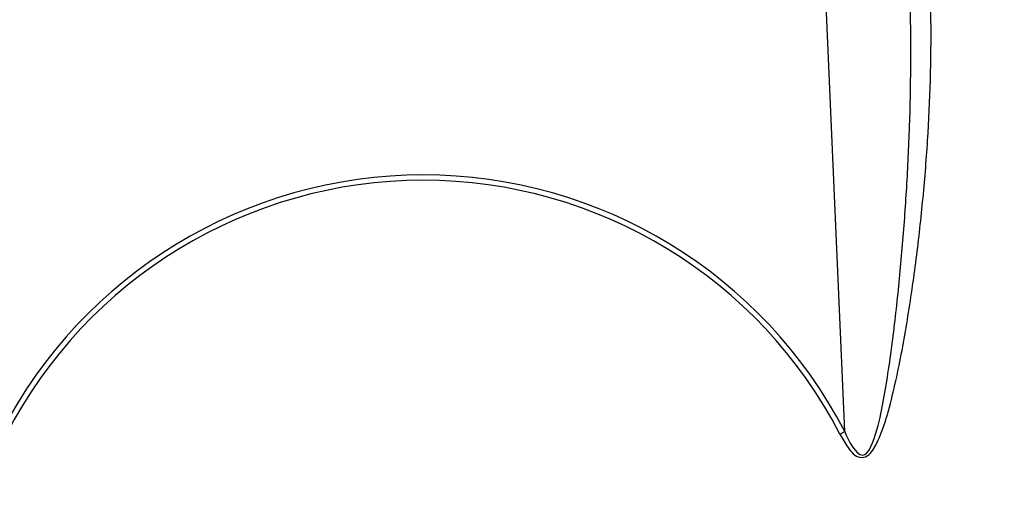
# Model space of a CAD drawing. Header units: millimetres. Extents: x 0 to 297, y 0 to 210.
# Tile 23 of 32: x 247.3 to 261.29, y 159.46 to 166.15. Entities that reach past the tile are written whole.
import ezdxf

# ---------------------------------------------------------------- set-up
doc = ezdxf.new("R2010")
doc.units = ezdxf.units.MM
doc.header["$LTSCALE"] = 16.335
doc.layers.get('0').update_dxf_attribs({"linetype": 'CONTINUOUS'})
doc.layers.add('08_SURFACES', color=7, linetype='CONTINUOUS')

msp = doc.modelspace()

# ---------------------------------------------------------------- linework, layer by layer
at = {"color": 9, "linetype": 'Continuous'}
for p, q in [((259.022, 160.298), (258.478, 172.756)), ((258.954, 160.263), (259.022, 160.298))]:
    msp.add_line(p, q, dxfattribs=at)
at = {"color": 7, "linetype": 'Continuous'}
for radius in [17.543, 17.355]:
    msp.add_circle((253.032, 157.2), radius, dxfattribs=at)
at = {"color": 9, "linetype": 'Continuous'}
msp.add_circle((253.032, 157.2), 17.443, dxfattribs=at)
at = {"color": 7, "linetype": 'Continuous'}
msp.add_arc((253.032, 157.2), 17.25, 262.157, 262.0955, dxfattribs=at)
at = {"color": 9, "linetype": 'Continuous'}
for radius, start, end in [(17.159, 113.5873, 261.134), (17.159, 278.866, 66.4127), (6.744, 27.3483, 152.6517), (6.668, 27.3483, 152.6517)]:
    msp.add_arc((253.032, 157.2), radius, start, end, dxfattribs=at)
for points, knots in [([(258.954, 160.263), (258.988, 160.197), (259.059, 160.076), (259.192, 159.912), (259.353, 159.941), (259.444, 160.062), (259.556, 160.291), (259.661, 160.645), (259.763, 161.073), (259.848, 161.505), (259.947, 162.081), (260.05, 162.804), (260.144, 163.671), (260.233, 164.821), (260.256, 165.686), (260.245, 166.26)], [0, 0, 0, 0, 0.031933, 0.063487, 0.0786, 0.094716, 0.126072, 0.189166, 0.252278, 0.315321, 0.378267, 0.503799, 0.62879, 0.753182, 1, 1, 1, 1]), ([(259.022, 160.298), (259.074, 160.168), (259.295, 159.759), (259.505, 160.376), (259.572, 160.735), (259.648, 161.181), (259.706, 161.607), (259.774, 162.184), (259.843, 162.902), (259.906, 163.766), (259.96, 164.913), (259.968, 165.774), (259.954, 166.346)], [0, 0, 0, 0, 0.061046, 0.121223, 0.184384, 0.247557, 0.310689, 0.373764, 0.499704, 0.625328, 0.750603, 1, 1, 1, 1])]:
    msp.add_open_spline(points, degree=3, knots=knots, dxfattribs=at)
at = {"layer": '08_SURFACES', "color": 9, "linetype": 'Continuous'}
msp.add_arc((253.032, 157.2), 15.138, 0.2839, 61.7481, dxfattribs=at)

doc.saveas('drawing.dxf')
